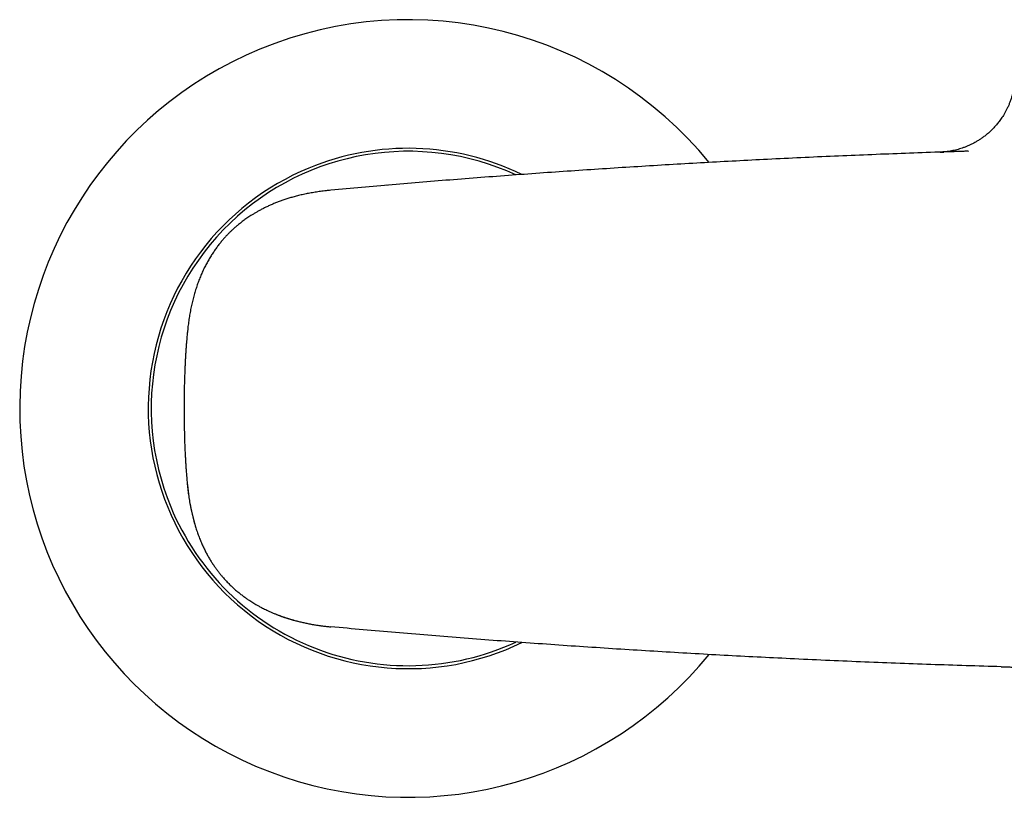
# Model space of a CAD drawing. Header units: millimetres. Extents: x 8 to 1221, y 12 to 660.
# Tile 8 of 24: x 511 to 593, y 526 to 591. Entities that reach past the tile are written whole.
import ezdxf

# ---------------------------------------------------------------- set-up
doc = ezdxf.new("R2010")
doc.units = ezdxf.units.MM

msp = doc.modelspace()

# ---------------------------------------------------------------- linework, layer by layer
at = {"color": 7, "linetype": 'Continuous', "lineweight": 30}
for p, q in [((590.062, 579.632), (590.077, 579.633)), ((541.469, 576.793), (541.44, 576.791)), ((541.469, 576.793), (541.48, 576.794)), ((524.752, 564.478), (524.75, 564.458)), ((524.481, 558.163), (524.481, 558.145)), ((524.481, 558.155), (524.481, 558.152)), ((524.481, 558.126), (524.481, 558.099)), ((524.481, 558.106), (524.481, 558.088)), ((524.481, 558.1), (524.481, 558.097)), ((536.755, 539.877), (536.766, 539.873))]:
    msp.add_line(p, q, dxfattribs=at)
for radius, start, end in [(32.5, 39.25794, 112.44828), (32.5, 112.44828, 320.74132), (21.75, 64.07811, 112.44828), (21.5, 65.24769, 202.44828), (21.75, 112.44828, 295.9257), (21.5, 202.44828, 294.75009)]:
    msp.add_arc((543.232, 558.126), radius, start, end, dxfattribs=at)
for points, knots in [([(593.982, 586.051), (593.98, 585.951), (593.978, 585.753), (593.957, 585.458), (593.924, 585.17), (593.879, 584.889), (593.823, 584.615), (593.757, 584.351), (593.679, 584.083), (593.587, 583.814), (593.481, 583.545), (593.369, 583.292), (593.252, 583.055), (593.131, 582.834), (593.011, 582.631), (592.892, 582.446), (592.776, 582.278), (592.663, 582.124), (592.552, 581.983), (592.442, 581.85), (592.33, 581.721), (592.181, 581.558), (591.99, 581.365), (591.751, 581.147), (591.512, 580.948), (591.273, 580.769), (591.038, 580.608), (590.795, 580.457), (590.546, 580.317), (590.295, 580.189), (590.047, 580.077), (589.804, 579.978), (589.567, 579.893), (589.337, 579.82), (589.113, 579.758), (588.89, 579.704), (588.665, 579.659), (588.434, 579.62), (588.197, 579.589), (588.025, 579.573), (587.928, 579.567), (587.91, 579.565), (587.899, 579.565), (587.888, 579.564), (587.874, 579.563), (587.859, 579.562), (587.843, 579.561), (587.826, 579.56), (587.806, 579.559), (587.786, 579.558), (587.766, 579.557), (587.747, 579.557), (587.728, 579.556), (587.717, 579.556), (587.711, 579.555)], [0, 0, 0, 0, 0.028291, 0.056187, 0.083625, 0.110547, 0.136896, 0.162619, 0.187668, 0.215977, 0.243239, 0.269396, 0.294396, 0.318194, 0.340752, 0.361212, 0.380475, 0.398524, 0.415343, 0.431337, 0.447443, 0.463692, 0.49383, 0.524392, 0.555338, 0.581984, 0.60885, 0.635906, 0.66312, 0.689833, 0.715565, 0.740316, 0.764088, 0.786885, 0.808717, 0.829991, 0.851676, 0.873789, 0.89635, 0.919562, 0.922509, 0.923986, 0.924749, 0.925588, 0.92763, 0.930309, 0.933707, 0.937865, 0.944626, 0.952806, 0.962424, 0.97349, 0.986013, 1, 1, 1, 1]), ([(590.062, 579.632), (589.129, 579.602), (587.262, 579.542), (584.464, 579.441), (581.667, 579.331), (578.871, 579.213), (576.075, 579.086), (573.334, 578.953), (570.648, 578.815), (568.016, 578.672), (565.385, 578.521), (562.756, 578.362), (560.129, 578.196), (557.504, 578.023), (554.88, 577.841), (552.259, 577.653), (549.64, 577.456), (547.038, 577.254), (544.455, 577.045), (541.889, 576.83), (539.326, 576.609), (537.619, 576.455), (536.766, 576.378)], [0, 0, 0, 0, 0.052266, 0.104538, 0.156815, 0.209096, 0.261381, 0.313668, 0.362968, 0.412267, 0.461566, 0.510863, 0.560157, 0.609447, 0.658732, 0.708012, 0.757285, 0.80655, 0.854927, 0.903295, 0.951653, 1, 1, 1, 1]), ([(587.711, 579.555), (587.713, 579.555), (587.717, 579.556), (587.727, 579.556), (587.74, 579.556), (587.754, 579.557), (587.767, 579.557), (587.779, 579.558), (587.787, 579.558), (587.792, 579.558), (587.793, 579.558), (587.795, 579.558), (587.796, 579.558), (587.798, 579.558), (587.802, 579.558), (587.81, 579.559), (587.822, 579.559), (587.836, 579.56), (587.853, 579.56), (587.872, 579.561), (587.894, 579.561), (587.919, 579.562), (587.948, 579.563), (587.982, 579.564), (588.01, 579.565), (588.027, 579.566), (588.031, 579.566)], [0, 0, 0, 0, 0.051392, 0.133284, 0.211982, 0.287482, 0.335559, 0.382242, 0.42217, 0.427319, 0.432449, 0.437561, 0.442654, 0.447728, 0.452784, 0.486473, 0.524263, 0.566151, 0.612132, 0.662198, 0.716343, 0.774556, 0.836828, 0.906405, 0.980407, 1, 1, 1, 1]), ([(590.062, 579.632), (590.017, 579.631), (589.918, 579.627), (589.772, 579.623), (589.6, 579.617), (589.412, 579.611), (589.213, 579.605), (589.026, 579.599), (588.852, 579.593), (588.724, 579.589), (588.658, 579.587), (588.641, 579.586)], [0, 0, 0, 0, 0.07903, 0.171764, 0.264659, 0.403123, 0.541289, 0.679097, 0.816604, 0.953865, 1, 1, 1, 1]), ([(536.745, 576.369), (536.617, 576.356), (536.332, 576.328), (535.897, 576.273), (535.443, 576.206), (535.002, 576.129), (534.576, 576.044), (534.164, 575.951), (533.778, 575.853), (533.415, 575.752), (533.077, 575.648), (532.751, 575.539), (532.437, 575.426), (532.137, 575.31), (531.84, 575.187), (531.549, 575.057), (531.265, 574.922), (530.996, 574.787), (530.742, 574.651), (530.504, 574.516), (530.281, 574.384), (530.079, 574.257), (529.895, 574.138), (529.73, 574.026), (529.575, 573.917), (529.423, 573.806), (529.267, 573.688), (529.106, 573.562), (528.939, 573.426), (528.768, 573.281), (528.591, 573.123), (528.408, 572.953), (528.221, 572.77), (528.03, 572.573), (527.837, 572.362), (527.64, 572.133), (527.438, 571.886), (527.234, 571.619), (527.031, 571.335), (526.831, 571.036), (526.634, 570.72), (526.443, 570.391), (526.26, 570.049), (526.085, 569.696), (525.918, 569.328), (525.761, 568.946), (525.614, 568.551), (525.475, 568.144), (525.348, 567.724), (525.23, 567.293), (525.123, 566.849), (525.027, 566.394), (524.943, 565.929), (524.869, 565.453), (524.806, 564.967), (524.773, 564.64), (524.756, 564.475)], [0, 0, 0, 0, 0.02086, 0.046251, 0.07101, 0.095122, 0.118578, 0.141368, 0.163486, 0.183168, 0.202277, 0.220812, 0.238771, 0.256167, 0.272994, 0.290684, 0.307656, 0.323895, 0.339386, 0.354118, 0.36808, 0.381263, 0.392658, 0.403386, 0.413443, 0.423249, 0.433738, 0.444951, 0.456335, 0.468391, 0.481126, 0.494549, 0.508633, 0.52334, 0.538666, 0.554609, 0.571967, 0.589989, 0.608665, 0.627985, 0.647933, 0.66849, 0.689078, 0.7102, 0.731825, 0.75392, 0.776464, 0.79947, 0.82294, 0.846875, 0.871275, 0.896136, 0.921452, 0.947212, 0.973401, 1, 1, 1, 1]), ([(536.766, 576.378), (536.76, 576.378), (536.752, 576.377), (536.746, 576.37), (536.745, 576.369)], [0, 0, 0, 0, 0.871559, 1, 1, 1, 1]), ([(524.752, 564.477), (524.729, 564.229), (524.702, 563.939), (524.68, 563.649), (524.677, 563.607)], [0, 0, 0, 0, 0.855267, 1, 1, 1, 1]), ([(524.685, 563.71), (524.683, 563.69), (524.673, 563.571), (524.656, 563.343), (524.634, 563.029), (524.613, 562.717), (524.593, 562.376), (524.573, 562.02), (524.556, 561.652), (524.54, 561.291), (524.514, 560.588), (524.487, 559.538), (524.483, 558.618), (524.481, 558.163)], [0, 0, 0, 0, 0.0109208, 0.0640885, 0.1234854, 0.1814045, 0.2331262, 0.3077101, 0.3741729, 0.432564, 0.5026566, 0.754394, 1, 1, 1, 1]), ([(524.481, 558.088), (524.485, 557.436), (524.488, 556.709), (524.509, 555.907), (524.515, 555.684), (524.522, 555.461), (524.53, 555.237), (524.537, 555.036), (524.545, 554.857), (524.552, 554.679), (524.562, 554.469), (524.575, 554.212), (524.591, 553.915), (524.61, 553.581), (524.633, 553.231), (524.658, 552.876), (524.677, 552.643), (524.686, 552.524)], [0, 0, 0, 0, 0.351445, 0.391571, 0.431697, 0.471826, 0.511963, 0.552112, 0.58055, 0.608494, 0.647661, 0.693917, 0.747286, 0.807804, 0.874195, 0.93596, 1, 1, 1, 1]), ([(524.685, 552.534), (524.686, 552.529), (524.704, 552.277), (524.728, 552.025), (524.751, 551.777)], [0, 0, 0, 0, 0.017177, 1, 1, 1, 1]), ([(524.752, 551.777), (524.768, 551.614), (524.801, 551.287), (524.865, 550.795), (524.943, 550.3), (525.035, 549.803), (525.142, 549.308), (525.266, 548.815), (525.373, 548.428), (525.446, 548.207), (525.466, 548.146)], [0, 0, 0, 0, 0.132332, 0.266124, 0.401245, 0.537593, 0.675088, 0.811198, 0.948349, 1, 1, 1, 1]), ([(524.757, 551.78), (524.774, 551.615), (524.806, 551.289), (524.869, 550.806), (524.942, 550.332), (525.026, 549.869), (525.121, 549.419), (525.226, 548.981), (525.341, 548.556), (525.465, 548.145), (525.598, 547.748), (525.739, 547.366), (525.887, 546.999), (526.042, 546.648), (526.202, 546.313), (526.365, 545.997), (526.531, 545.698), (526.699, 545.417), (526.868, 545.15), (527.039, 544.899), (527.209, 544.661), (527.378, 544.439), (527.545, 544.231), (527.738, 544.001), (527.961, 543.752), (528.216, 543.485), (528.472, 543.238), (528.728, 543.006), (528.983, 542.789), (529.237, 542.587), (529.487, 542.4), (529.732, 542.226), (529.951, 542.08), (530.144, 541.956), (530.311, 541.853), (530.457, 541.767), (530.584, 541.694), (530.7, 541.629), (530.828, 541.558), (530.973, 541.481), (531.135, 541.398), (531.316, 541.308), (531.511, 541.215), (531.722, 541.12), (531.947, 541.022), (532.182, 540.926), (532.427, 540.831), (532.68, 540.738), (532.948, 540.647), (533.229, 540.556), (533.524, 540.468), (533.833, 540.383), (534.156, 540.3), (534.492, 540.222), (534.842, 540.149), (535.203, 540.081), (535.575, 540.02), (535.957, 539.965), (536.352, 539.915), (536.619, 539.889), (536.754, 539.876)], [0, 0, 0, 0, 0.02649, 0.052577, 0.078216, 0.10337, 0.128008, 0.152108, 0.175651, 0.198624, 0.221015, 0.242818, 0.263993, 0.284505, 0.304355, 0.323545, 0.341711, 0.359245, 0.37615, 0.39245, 0.408115, 0.423108, 0.437399, 0.450964, 0.471424, 0.491222, 0.510326, 0.528771, 0.54689, 0.564348, 0.581147, 0.597289, 0.612778, 0.623722, 0.634316, 0.644571, 0.651006, 0.658158, 0.666022, 0.674594, 0.68464, 0.695496, 0.707153, 0.719597, 0.732814, 0.746787, 0.760636, 0.775161, 0.790374, 0.806271, 0.822848, 0.8401, 0.858022, 0.876609, 0.895855, 0.91575, 0.935915, 0.956687, 0.978054, 1, 1, 1, 1]), ([(532.21, 540.916), (532.273, 540.89), (532.494, 540.801), (532.879, 540.665), (533.364, 540.51), (533.852, 540.373), (534.342, 540.252), (534.831, 540.147), (535.317, 540.058), (535.8, 539.983), (536.283, 539.92), (536.605, 539.889), (536.766, 539.873)], [0, 0, 0, 0, 0.043425, 0.152507, 0.261068, 0.369146, 0.476761, 0.583916, 0.688698, 0.793, 0.896784, 1, 1, 1, 1]), ([(592.835, 536.537), (591.852, 536.565), (589.887, 536.623), (586.942, 536.721), (583.998, 536.828), (581.056, 536.945), (578.116, 537.071), (575.234, 537.204), (572.409, 537.344), (569.642, 537.489), (566.877, 537.643), (564.114, 537.805), (561.352, 537.976), (558.591, 538.155), (555.833, 538.342), (553.076, 538.538), (550.321, 538.743), (547.584, 538.954), (544.864, 539.172), (542.163, 539.397), (539.463, 539.63), (537.665, 539.792), (536.766, 539.873)], [0, 0, 0, 0, 0.052317, 0.104619, 0.156906, 0.209181, 0.261446, 0.313702, 0.362966, 0.412225, 0.461481, 0.510736, 0.559991, 0.609247, 0.658506, 0.707769, 0.757038, 0.806315, 0.85472, 0.903135, 0.951561, 1, 1, 1, 1]), ([(592.835, 536.537), (592.877, 536.536), (592.968, 536.533), (593.111, 536.529), (593.27, 536.525), (593.444, 536.52), (593.632, 536.515), (593.834, 536.509), (594.05, 536.503), (594.28, 536.497), (594.525, 536.491), (594.784, 536.484), (595.058, 536.477), (595.346, 536.47), (595.579, 536.464), (595.753, 536.459), (595.865, 536.457), (595.978, 536.454), (596.084, 536.451), (596.27, 536.447), (596.536, 536.44), (596.883, 536.432), (597.223, 536.424), (597.55, 536.417), (597.864, 536.409), (598.146, 536.403), (598.397, 536.398), (598.619, 536.393), (598.833, 536.388), (599.04, 536.384), (599.274, 536.379), (599.542, 536.373), (599.849, 536.367), (600.167, 536.36), (600.494, 536.354), (600.842, 536.347), (601.212, 536.34), (601.587, 536.333), (601.846, 536.328), (601.986, 536.325), (602.021, 536.325), (602.057, 536.324), (602.092, 536.323), (602.127, 536.323), (602.163, 536.322), (602.198, 536.322), (602.324, 536.319), (602.535, 536.316), (602.823, 536.311), (603.093, 536.306), (603.347, 536.302), (603.583, 536.298), (603.804, 536.294), (604.008, 536.291), (604.196, 536.288), (604.369, 536.285), (604.527, 536.283), (604.669, 536.28), (604.797, 536.278), (604.91, 536.277), (604.98, 536.276), (605.013, 536.275)], [0, 0, 0, 0, 0.0097777, 0.0207382, 0.0328814, 0.0462071, 0.060715, 0.0761146, 0.0926543, 0.110334, 0.1291537, 0.149113, 0.170212, 0.1924505, 0.2158283, 0.2243285, 0.2329697, 0.2417521, 0.2506521, 0.2577706, 0.2852246, 0.3127301, 0.3393655, 0.3651308, 0.3900261, 0.4140514, 0.432318, 0.4500477, 0.4672402, 0.4838958, 0.5000145, 0.5240728, 0.5491121, 0.5751313, 0.6021295, 0.6301054, 0.6620068, 0.695088, 0.725174, 0.7281781, 0.7311909, 0.7342126, 0.737243, 0.7402822, 0.7433302, 0.746387, 0.7494525, 0.7759343, 0.8010912, 0.8249242, 0.8474346, 0.8686233, 0.8884916, 0.9070402, 0.9242702, 0.9401823, 0.9547775, 0.9680562, 0.9800192, 0.990667, 1, 1, 1, 1])]:
    msp.add_open_spline(points, degree=3, knots=knots, dxfattribs=at)

doc.saveas('drawing.dxf')
